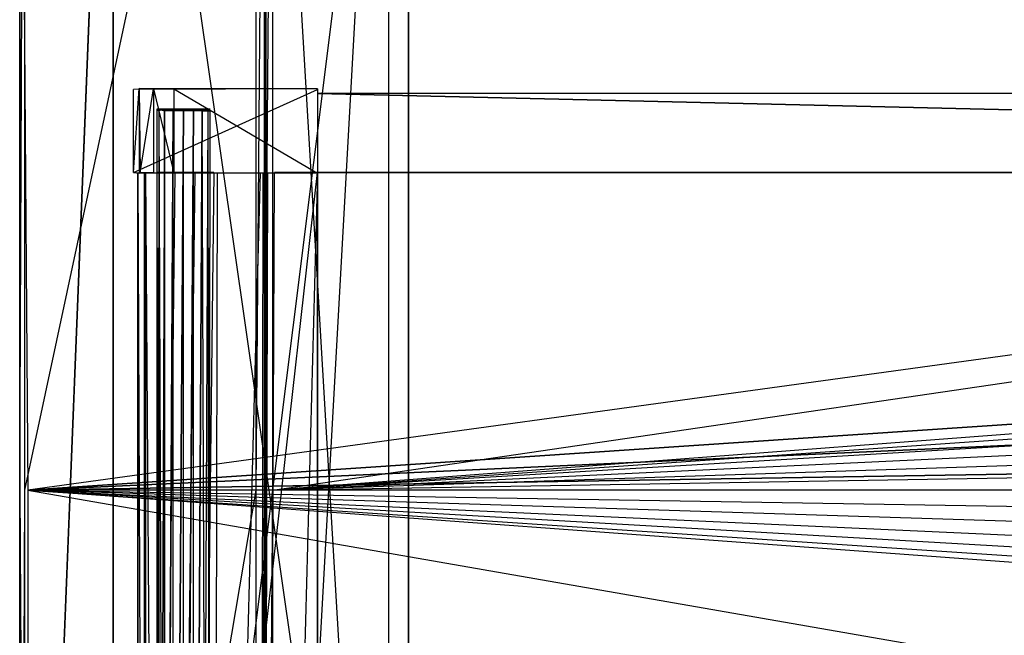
# Model space of a CAD drawing. Extents: x -1.6 to 0, y -0.5 to 0.
# Tile 8 of 29: x -1.6 to -1.4, y -0.25 to -0.12. Entities that reach past the tile are written whole.
import ezdxf

# ---------------------------------------------------------------- set-up
doc = ezdxf.new("R2010")
doc.units = 0
for name, color, linetype in [('L10_KORPUS_LEGATO_SE_X_190__Y_4', 7, 'CONTINUOUS'), ('L12_KORPUS_LEGATO_BO_X_15620__Y', 7, 'CONTINUOUS'), ('L14_KORPUS_LEGATO_3_N_B11700___', 7, 'CONTINUOUS'), ('L15_KORPUS_LEGATO_2_N_B11700___', 7, 'CONTINUOUS'), ('L1_DRAWERBOX_LEGATO_REL_7_X_139', 7, 'CONTINUOUS'), ('L3_DRAWERBOX_LEGATO_REL_5_X_365', 7, 'CONTINUOUS'), ('L5_DRAWERBOX_LEGATO_REL_3_X_688', 7, 'CONTINUOUS'), ('L6_DRAWERBOX_LEGATO_REL_2_X_688', 7, 'CONTINUOUS'), ('L8_DRAWERBOX_LEGATO_REL_0_X_373', 7, 'CONTINUOUS'), ('L9_PLATTE_LEGATO_N_B11700__0___', 7, 'CONTINUOUS')]:
    doc.layers.add(name, color=color, linetype=linetype)

msp = doc.modelspace()

# ---------------------------------------------------------------- linework, layer by layer
at = {"layer": 'L10_KORPUS_LEGATO_SE_X_190__Y_4', "color": 8}
for points, invisible_edges in [([(-1.6, -0.479, 0.34), (-1.581, 0, 0.34), (-1.6, 0, 0.34), (-1.6, -0.479, 0.34)], 13), ([(-1.581, 0, 0.34), (-1.6, -0.479, 0.34), (-1.581, -0.479, 0.34), (-1.581, 0, 0.34)], 14), ([(-1.581, 0), (-1.6, -0.479), (-1.6, 0), (-1.581, 0)], 13), ([(-1.6, -0.479), (-1.581, 0), (-1.581, -0.479), (-1.6, -0.479)], 14), ([(-1.6, -0.479, 0.34), (-1.6, 0), (-1.6, -0.479), (-1.6, -0.479, 0.34)], 13), ([(-1.6, 0), (-1.6, -0.479, 0.34), (-1.6, 0, 0.34), (-1.6, 0)], 14), ([(-1.581, 0), (-1.581, -0.479, 0.34), (-1.581, -0.479), (-1.581, 0)], 13), ([(-1.581, -0.479, 0.34), (-1.581, 0), (-1.581, 0, 0.34), (-1.581, -0.479, 0.34)], 14)]:
    msp.add_3dface(points, dxfattribs=dict(at, invisible_edges=invisible_edges))
at = {"layer": 'L12_KORPUS_LEGATO_BO_X_15620__Y', "color": 8}
for points, invisible_edges in [([(-1.581, -0.4785, 0.02), (-1.581, -0.069, 0.001), (-1.581, -0.4785, 0.001), (-1.581, -0.4785, 0.02)], 13), ([(-1.581, -0.069, 0.001), (-1.581, -0.4785, 0.02), (-1.581, -0.069, 0.02), (-1.581, -0.069, 0.001)], 14), ([(-0.019, -0.4785, 0.02), (-1.581, -0.069, 0.02), (-1.581, -0.4785, 0.02), (-0.019, -0.4785, 0.02)], 13), ([(-1.581, -0.069, 0.02), (-0.019, -0.4785, 0.02), (-0.019, -0.069, 0.02), (-1.581, -0.069, 0.02)], 14), ([(-0.019, -0.069, 0.001), (-1.581, -0.4785, 0.001), (-1.581, -0.069, 0.001), (-0.019, -0.069, 0.001)], 13), ([(-1.581, -0.4785, 0.001), (-0.019, -0.069, 0.001), (-0.019, -0.4785, 0.001), (-1.581, -0.4785, 0.001)], 14)]:
    msp.add_3dface(points, dxfattribs=dict(at, invisible_edges=invisible_edges))
at = {"layer": 'L14_KORPUS_LEGATO_3_N_B11700___', "color": 8}
for points, invisible_edges in [([(-1.521, 0, 0.313), (-1.581, -0.4785, 0.313), (-1.581, 0, 0.313), (-1.521, 0, 0.313)], 10), ([(-1.581, -0.4785, 0.313), (-1.521, 0, 0.313), (-1.521, -0.4185, 0.313), (-1.581, -0.4785, 0.313)], 13), ([(-1.581, -0.4785, 0.332), (-1.581, 0, 0.313), (-1.581, -0.4785, 0.313), (-1.581, -0.4785, 0.332)], 13), ([(-1.581, 0, 0.313), (-1.581, -0.4785, 0.332), (-1.581, 0, 0.332), (-1.581, 0, 0.313)], 14), ([(-1.521, -0.4185, 0.332), (-1.581, 0, 0.332), (-1.581, -0.4785, 0.332), (-1.521, -0.4185, 0.332)], 13), ([(-1.581, 0, 0.332), (-1.521, -0.4185, 0.332), (-1.521, 0, 0.332), (-1.581, 0, 0.332)], 14), ([(-1.521, 0, 0.313), (-1.521, -0.4185, 0.332), (-1.521, -0.4185, 0.313), (-1.521, 0, 0.313)], 13), ([(-1.521, -0.4185, 0.332), (-1.521, 0, 0.313), (-1.521, 0, 0.332), (-1.521, -0.4185, 0.332)], 14)]:
    msp.add_3dface(points, dxfattribs=dict(at, invisible_edges=invisible_edges))
at = {"layer": 'L15_KORPUS_LEGATO_2_N_B11700___', "color": 8}
for points, invisible_edges in [([(-1.525, -0.001, 0.332), (-1.55, -0.45, 0.332), (-1.55, -0.001, 0.332), (-1.525, -0.001, 0.332)], 13), ([(-1.55, -0.45, 0.332), (-1.525, -0.001, 0.332), (-1.525, -0.425, 0.332), (-1.55, -0.45, 0.332)], 14), ([(-1.525, -0.425, 0.342), (-1.55, -0.001, 0.342), (-1.55, -0.45, 0.342), (-1.525, -0.425, 0.342)], 13), ([(-1.55, -0.001, 0.342), (-1.525, -0.425, 0.342), (-1.525, -0.001, 0.342), (-1.55, -0.001, 0.342)], 14), ([(-1.55, -0.45, 0.342), (-1.55, -0.001, 0.332), (-1.55, -0.45, 0.332), (-1.55, -0.45, 0.342)], 13), ([(-1.55, -0.001, 0.332), (-1.55, -0.45, 0.342), (-1.55, -0.001, 0.342), (-1.55, -0.001, 0.332)], 14), ([(-1.525, -0.001, 0.332), (-1.525, -0.425, 0.342), (-1.525, -0.425, 0.332), (-1.525, -0.001, 0.332)], 13), ([(-1.525, -0.425, 0.342), (-1.525, -0.001, 0.332), (-1.525, -0.001, 0.342), (-1.525, -0.425, 0.342)], 14)]:
    msp.add_3dface(points, dxfattribs=dict(at, invisible_edges=invisible_edges))
at = {"layer": 'L1_DRAWERBOX_LEGATO_REL_7_X_139', "color": 8}
for points, invisible_edges in [([(-1.571757, -0.143525, 0.168674), (-1.572169, -0.143151, 0.1666), (-1.572169, -0.143525, 0.1666), (-1.571757, -0.143525, 0.168674)], 13), ([(-1.572169, -0.143151, 0.1666), (-1.571757, -0.143525, 0.168674), (-1.571757, -0.143151, 0.168674), (-1.572169, -0.143151, 0.1666)], 14), ([(-1.572169, -0.143525, 0.1666), (-1.571757, -0.143151, 0.164526), (-1.571757, -0.143525, 0.164526), (-1.572169, -0.143525, 0.1666)], 13), ([(-1.571757, -0.143151, 0.164526), (-1.572169, -0.143525, 0.1666), (-1.572169, -0.143151, 0.1666), (-1.571757, -0.143151, 0.164526)], 14), ([(-1.572169, -0.143151, 0.1666), (-1.570664, -0.143151, 0.164979), (-1.571757, -0.143151, 0.164526), (-1.572169, -0.143151, 0.1666)], 13), ([(-1.570664, -0.143151, 0.164979), (-1.572169, -0.143151, 0.1666), (-1.570987, -0.143151, 0.1666), (-1.570664, -0.143151, 0.164979)], 14), ([(-1.571757, -0.143151, 0.168674), (-1.570987, -0.143151, 0.1666), (-1.572169, -0.143151, 0.1666), (-1.571757, -0.143151, 0.168674)], 13), ([(-1.571757, -0.453487, 0.168674), (-1.572169, -0.143525, 0.1666), (-1.572169, -0.453487, 0.1666), (-1.571757, -0.453487, 0.168674)], 13), ([(-1.572169, -0.143525, 0.1666), (-1.571757, -0.453487, 0.168674), (-1.571757, -0.143525, 0.168674), (-1.572169, -0.143525, 0.1666)], 14), ([(-1.572169, -0.453487, 0.1666), (-1.571757, -0.143525, 0.164526), (-1.571757, -0.453487, 0.164526), (-1.572169, -0.453487, 0.1666)], 13), ([(-1.571757, -0.143525, 0.164526), (-1.572169, -0.453487, 0.1666), (-1.572169, -0.143525, 0.1666), (-1.571757, -0.143525, 0.164526)], 14), ([(-1.570582, -0.143525, 0.170432), (-1.571757, -0.143151, 0.168674), (-1.571757, -0.143525, 0.168674), (-1.570582, -0.143525, 0.170432)], 13), ([(-1.571757, -0.143151, 0.168674), (-1.570582, -0.143525, 0.170432), (-1.570582, -0.143151, 0.170432), (-1.571757, -0.143151, 0.168674)], 14), ([(-1.571757, -0.143525, 0.164526), (-1.570582, -0.143151, 0.162768), (-1.570582, -0.143525, 0.162768), (-1.571757, -0.143525, 0.164526)], 13), ([(-1.570582, -0.143151, 0.162768), (-1.571757, -0.143525, 0.164526), (-1.571757, -0.143151, 0.164526), (-1.570582, -0.143151, 0.162768)], 14), ([(-1.571757, -0.143151, 0.164526), (-1.569746, -0.143151, 0.163604), (-1.570582, -0.143151, 0.162768), (-1.571757, -0.143151, 0.164526)], 13), ([(-1.569746, -0.143151, 0.163604), (-1.571757, -0.143151, 0.164526), (-1.570664, -0.143151, 0.164979), (-1.569746, -0.143151, 0.163604)], 14), ([(-1.570987, -0.143151, 0.1666), (-1.571757, -0.143151, 0.168674), (-1.570664, -0.143151, 0.168221), (-1.570987, -0.143151, 0.1666)], 14), ([(-1.571757, -0.143151, 0.168674), (-1.569746, -0.143151, 0.169596), (-1.570664, -0.143151, 0.168221), (-1.571757, -0.143151, 0.168674)], 13), ([(-1.569746, -0.143151, 0.169596), (-1.571757, -0.143151, 0.168674), (-1.570582, -0.143151, 0.170432), (-1.569746, -0.143151, 0.169596)], 14), ([(-1.570582, -0.453487, 0.170432), (-1.571757, -0.143525, 0.168674), (-1.571757, -0.453487, 0.168674), (-1.570582, -0.453487, 0.170432)], 13), ([(-1.571757, -0.143525, 0.168674), (-1.570582, -0.453487, 0.170432), (-1.570582, -0.143525, 0.170432), (-1.571757, -0.143525, 0.168674)], 14), ([(-1.571757, -0.453487, 0.164526), (-1.570582, -0.143525, 0.162768), (-1.570582, -0.453487, 0.162768), (-1.571757, -0.453487, 0.164526)], 13), ([(-1.570582, -0.143525, 0.162768), (-1.571757, -0.453487, 0.164526), (-1.571757, -0.143525, 0.164526), (-1.570582, -0.143525, 0.162768)], 14), ([(-1.562513, -0.143151, 0.1666), (-1.570664, -0.143151, 0.164979), (-1.570987, -0.143151, 0.1666), (-1.562513, -0.143151, 0.1666)], 13), ([(-1.562513, -0.143151, 0.1666), (-1.570987, -0.143151, 0.1666), (-1.570664, -0.143151, 0.168221), (-1.562513, -0.143151, 0.1666)], 10), ([(-1.563754, -0.143151, 0.163604), (-1.569746, -0.143151, 0.163604), (-1.570664, -0.143151, 0.164979), (-1.563754, -0.143151, 0.163604)], 10), ([(-1.563754, -0.143151, 0.163604), (-1.570664, -0.143151, 0.164979), (-1.562835, -0.143151, 0.164979), (-1.563754, -0.143151, 0.163604)], 13), ([(-1.562835, -0.143151, 0.164979), (-1.570664, -0.143151, 0.164979), (-1.562513, -0.143151, 0.1666), (-1.562835, -0.143151, 0.164979)], 10), ([(-1.562513, -0.143151, 0.1666), (-1.570664, -0.143151, 0.168221), (-1.562835, -0.143151, 0.168221), (-1.562513, -0.143151, 0.1666)], 13), ([(-1.562835, -0.143151, 0.168221), (-1.570664, -0.143151, 0.168221), (-1.569746, -0.143151, 0.169596), (-1.562835, -0.143151, 0.168221)], 14), ([(-1.568824, -0.143525, 0.171607), (-1.570582, -0.143151, 0.170432), (-1.570582, -0.143525, 0.170432), (-1.568824, -0.143525, 0.171607)], 13), ([(-1.570582, -0.143151, 0.170432), (-1.568824, -0.143525, 0.171607), (-1.568824, -0.143151, 0.171607), (-1.570582, -0.143151, 0.170432)], 14), ([(-1.568824, -0.143151, 0.161593), (-1.570582, -0.143525, 0.162768), (-1.570582, -0.143151, 0.162768), (-1.568824, -0.143151, 0.161593)], 13), ([(-1.570582, -0.143525, 0.162768), (-1.568824, -0.143151, 0.161593), (-1.568824, -0.143525, 0.161593), (-1.570582, -0.143525, 0.162768)], 14), ([(-1.570582, -0.143151, 0.162768), (-1.568371, -0.143151, 0.162686), (-1.568824, -0.143151, 0.161593), (-1.570582, -0.143151, 0.162768)], 13), ([(-1.568371, -0.143151, 0.162686), (-1.570582, -0.143151, 0.162768), (-1.569746, -0.143151, 0.163604), (-1.568371, -0.143151, 0.162686)], 14), ([(-1.570582, -0.143151, 0.170432), (-1.568371, -0.143151, 0.170514), (-1.569746, -0.143151, 0.169596), (-1.570582, -0.143151, 0.170432)], 13), ([(-1.568371, -0.143151, 0.170514), (-1.570582, -0.143151, 0.170432), (-1.568824, -0.143151, 0.171607), (-1.568371, -0.143151, 0.170514)], 14), ([(-1.570582, -0.453487, 0.170432), (-1.568824, -0.143525, 0.171607), (-1.570582, -0.143525, 0.170432), (-1.570582, -0.453487, 0.170432)], 13), ([(-1.568824, -0.143525, 0.171607), (-1.570582, -0.453487, 0.170432), (-1.568824, -0.453487, 0.171607), (-1.568824, -0.143525, 0.171607)], 14), ([(-1.568824, -0.143525, 0.161593), (-1.570582, -0.453487, 0.162768), (-1.570582, -0.143525, 0.162768), (-1.568824, -0.143525, 0.161593)], 13), ([(-1.570582, -0.453487, 0.162768), (-1.568824, -0.143525, 0.161593), (-1.568824, -0.453487, 0.161593), (-1.570582, -0.453487, 0.162768)], 14), ([(-1.565128, -0.143151, 0.162686), (-1.568371, -0.143151, 0.162686), (-1.569746, -0.143151, 0.163604), (-1.565128, -0.143151, 0.162686)], 10), ([(-1.565128, -0.143151, 0.162686), (-1.569746, -0.143151, 0.163604), (-1.563754, -0.143151, 0.163604), (-1.565128, -0.143151, 0.162686)], 13), ([(-1.562835, -0.143151, 0.168221), (-1.569746, -0.143151, 0.169596), (-1.563754, -0.143151, 0.169596), (-1.562835, -0.143151, 0.168221)], 15), ([(-1.563754, -0.143151, 0.169596), (-1.569746, -0.143151, 0.169596), (-1.568371, -0.143151, 0.170514), (-1.563754, -0.143151, 0.169596)], 15), ([(-1.56675, -0.143525, 0.172019), (-1.568824, -0.143151, 0.171607), (-1.568824, -0.143525, 0.171607), (-1.56675, -0.143525, 0.172019)], 13), ([(-1.568824, -0.143151, 0.171607), (-1.56675, -0.143525, 0.172019), (-1.56675, -0.143151, 0.172019), (-1.568824, -0.143151, 0.171607)], 14), ([(-1.56675, -0.143151, 0.161181), (-1.568824, -0.143525, 0.161593), (-1.568824, -0.143151, 0.161593), (-1.56675, -0.143151, 0.161181)], 13), ([(-1.568824, -0.143525, 0.161593), (-1.56675, -0.143151, 0.161181), (-1.56675, -0.143525, 0.161181), (-1.568824, -0.143525, 0.161593)], 14), ([(-1.568824, -0.143151, 0.161593), (-1.56675, -0.143151, 0.162363), (-1.56675, -0.143151, 0.161181), (-1.568824, -0.143151, 0.161593)], 13), ([(-1.56675, -0.143151, 0.162363), (-1.568824, -0.143151, 0.161593), (-1.568371, -0.143151, 0.162686), (-1.56675, -0.143151, 0.162363)], 14), ([(-1.568824, -0.143151, 0.171607), (-1.56675, -0.143151, 0.170837), (-1.568371, -0.143151, 0.170514), (-1.568824, -0.143151, 0.171607)], 13), ([(-1.56675, -0.143151, 0.170837), (-1.568824, -0.143151, 0.171607), (-1.56675, -0.143151, 0.172019), (-1.56675, -0.143151, 0.170837)], 14), ([(-1.568824, -0.453487, 0.171607), (-1.56675, -0.143525, 0.172019), (-1.568824, -0.143525, 0.171607), (-1.568824, -0.453487, 0.171607)], 13), ([(-1.56675, -0.143525, 0.172019), (-1.568824, -0.453487, 0.171607), (-1.56675, -0.453487, 0.172019), (-1.56675, -0.143525, 0.172019)], 14), ([(-1.56675, -0.143525, 0.161181), (-1.568824, -0.453487, 0.161593), (-1.568824, -0.143525, 0.161593), (-1.56675, -0.143525, 0.161181)], 13), ([(-1.568824, -0.453487, 0.161593), (-1.56675, -0.143525, 0.161181), (-1.56675, -0.453487, 0.161181), (-1.568824, -0.453487, 0.161593)], 14), ([(-1.568371, -0.143151, 0.162686), (-1.565128, -0.143151, 0.162686), (-1.56675, -0.143151, 0.162363), (-1.568371, -0.143151, 0.162686)], 13), ([(-1.563754, -0.143151, 0.169596), (-1.568371, -0.143151, 0.170514), (-1.565128, -0.143151, 0.170514), (-1.563754, -0.143151, 0.169596)], 15), ([(-1.565128, -0.143151, 0.170514), (-1.568371, -0.143151, 0.170514), (-1.56675, -0.143151, 0.170837), (-1.565128, -0.143151, 0.170514)], 15), ([(-1.564676, -0.143151, 0.161593), (-1.56675, -0.143525, 0.161181), (-1.56675, -0.143151, 0.161181), (-1.564676, -0.143151, 0.161593)], 13), ([(-1.56675, -0.143525, 0.161181), (-1.564676, -0.143151, 0.161593), (-1.564676, -0.143525, 0.161593), (-1.56675, -0.143525, 0.161181)], 14), ([(-1.564676, -0.143525, 0.171607), (-1.56675, -0.143151, 0.172019), (-1.56675, -0.143525, 0.172019), (-1.564676, -0.143525, 0.171607)], 13), ([(-1.56675, -0.143151, 0.172019), (-1.564676, -0.143525, 0.171607), (-1.564676, -0.143151, 0.171607), (-1.56675, -0.143151, 0.172019)], 14), ([(-1.56675, -0.143151, 0.170837), (-1.564676, -0.143151, 0.171607), (-1.565128, -0.143151, 0.170514), (-1.56675, -0.143151, 0.170837)], 13), ([(-1.564676, -0.143151, 0.171607), (-1.56675, -0.143151, 0.170837), (-1.56675, -0.143151, 0.172019), (-1.564676, -0.143151, 0.171607)], 14), ([(-1.56675, -0.143151, 0.162363), (-1.564676, -0.143151, 0.161593), (-1.56675, -0.143151, 0.161181), (-1.56675, -0.143151, 0.162363)], 13), ([(-1.564676, -0.143151, 0.161593), (-1.56675, -0.143151, 0.162363), (-1.565128, -0.143151, 0.162686), (-1.564676, -0.143151, 0.161593)], 14), ([(-1.564676, -0.143525, 0.161593), (-1.56675, -0.453487, 0.161181), (-1.56675, -0.143525, 0.161181), (-1.564676, -0.143525, 0.161593)], 13), ([(-1.56675, -0.453487, 0.161181), (-1.564676, -0.143525, 0.161593), (-1.564676, -0.453487, 0.161593), (-1.56675, -0.453487, 0.161181)], 14), ([(-1.56675, -0.453487, 0.172019), (-1.564676, -0.143525, 0.171607), (-1.56675, -0.143525, 0.172019), (-1.56675, -0.453487, 0.172019)], 13), ([(-1.564676, -0.143525, 0.171607), (-1.56675, -0.453487, 0.172019), (-1.564676, -0.453487, 0.171607), (-1.564676, -0.143525, 0.171607)], 14), ([(-1.565128, -0.143151, 0.170514), (-1.562918, -0.143151, 0.170432), (-1.563754, -0.143151, 0.169596), (-1.565128, -0.143151, 0.170514)], 13), ([(-1.562918, -0.143151, 0.170432), (-1.565128, -0.143151, 0.170514), (-1.564676, -0.143151, 0.171607), (-1.562918, -0.143151, 0.170432)], 14), ([(-1.565128, -0.143151, 0.162686), (-1.562918, -0.143151, 0.162768), (-1.564676, -0.143151, 0.161593), (-1.565128, -0.143151, 0.162686)], 13), ([(-1.562918, -0.143151, 0.162768), (-1.565128, -0.143151, 0.162686), (-1.563754, -0.143151, 0.163604), (-1.562918, -0.143151, 0.162768)], 14), ([(-1.562918, -0.143151, 0.162768), (-1.564676, -0.143525, 0.161593), (-1.564676, -0.143151, 0.161593), (-1.562918, -0.143151, 0.162768)], 13), ([(-1.564676, -0.143525, 0.161593), (-1.562918, -0.143151, 0.162768), (-1.562918, -0.143525, 0.162768), (-1.564676, -0.143525, 0.161593)], 14), ([(-1.562918, -0.143525, 0.170432), (-1.564676, -0.143151, 0.171607), (-1.564676, -0.143525, 0.171607), (-1.562918, -0.143525, 0.170432)], 13), ([(-1.564676, -0.143151, 0.171607), (-1.562918, -0.143525, 0.170432), (-1.562918, -0.143151, 0.170432), (-1.564676, -0.143151, 0.171607)], 14), ([(-1.562918, -0.143525, 0.162768), (-1.564676, -0.453487, 0.161593), (-1.564676, -0.143525, 0.161593), (-1.562918, -0.143525, 0.162768)], 13), ([(-1.564676, -0.453487, 0.161593), (-1.562918, -0.143525, 0.162768), (-1.562918, -0.453487, 0.162768), (-1.564676, -0.453487, 0.161593)], 14), ([(-1.564676, -0.453487, 0.171607), (-1.562918, -0.143525, 0.170432), (-1.564676, -0.143525, 0.171607), (-1.564676, -0.453487, 0.171607)], 13), ([(-1.562918, -0.143525, 0.170432), (-1.564676, -0.453487, 0.171607), (-1.562918, -0.453487, 0.170432), (-1.562918, -0.143525, 0.170432)], 14), ([(-1.563754, -0.143151, 0.169596), (-1.561743, -0.143151, 0.168674), (-1.562835, -0.143151, 0.168221), (-1.563754, -0.143151, 0.169596)], 13), ([(-1.561743, -0.143151, 0.168674), (-1.563754, -0.143151, 0.169596), (-1.562918, -0.143151, 0.170432), (-1.561743, -0.143151, 0.168674)], 14), ([(-1.563754, -0.143151, 0.163604), (-1.561743, -0.143151, 0.164526), (-1.562918, -0.143151, 0.162768), (-1.563754, -0.143151, 0.163604)], 13), ([(-1.561743, -0.143151, 0.164526), (-1.563754, -0.143151, 0.163604), (-1.562835, -0.143151, 0.164979), (-1.561743, -0.143151, 0.164526)], 14), ([(-1.562918, -0.143151, 0.162768), (-1.561743, -0.143525, 0.164526), (-1.562918, -0.143525, 0.162768), (-1.562918, -0.143151, 0.162768)], 13), ([(-1.561743, -0.143525, 0.164526), (-1.562918, -0.143151, 0.162768), (-1.561743, -0.143151, 0.164526), (-1.561743, -0.143525, 0.164526)], 14), ([(-1.561743, -0.143151, 0.168674), (-1.562918, -0.143525, 0.170432), (-1.561743, -0.143525, 0.168674), (-1.561743, -0.143151, 0.168674)], 13), ([(-1.562918, -0.143525, 0.170432), (-1.561743, -0.143151, 0.168674), (-1.562918, -0.143151, 0.170432), (-1.562918, -0.143525, 0.170432)], 14), ([(-1.562918, -0.143525, 0.162768), (-1.561743, -0.453487, 0.164526), (-1.562918, -0.453487, 0.162768), (-1.562918, -0.143525, 0.162768)], 13), ([(-1.561743, -0.453487, 0.164526), (-1.562918, -0.143525, 0.162768), (-1.561743, -0.143525, 0.164526), (-1.561743, -0.453487, 0.164526)], 14), ([(-1.561743, -0.143525, 0.168674), (-1.562918, -0.453487, 0.170432), (-1.561743, -0.453487, 0.168674), (-1.561743, -0.143525, 0.168674)], 13), ([(-1.562918, -0.453487, 0.170432), (-1.561743, -0.143525, 0.168674), (-1.562918, -0.143525, 0.170432), (-1.562918, -0.453487, 0.170432)], 14), ([(-1.562835, -0.143151, 0.168221), (-1.561331, -0.143151, 0.1666), (-1.562513, -0.143151, 0.1666), (-1.562835, -0.143151, 0.168221)], 13), ([(-1.561331, -0.143151, 0.1666), (-1.562835, -0.143151, 0.168221), (-1.561743, -0.143151, 0.168674), (-1.561331, -0.143151, 0.1666)], 14), ([(-1.562835, -0.143151, 0.164979), (-1.561331, -0.143151, 0.1666), (-1.561743, -0.143151, 0.164526), (-1.562835, -0.143151, 0.164979)], 13), ([(-1.561331, -0.143151, 0.1666), (-1.562835, -0.143151, 0.164979), (-1.562513, -0.143151, 0.1666), (-1.561331, -0.143151, 0.1666)], 14), ([(-1.561743, -0.143151, 0.164526), (-1.561331, -0.143525, 0.1666), (-1.561743, -0.143525, 0.164526), (-1.561743, -0.143151, 0.164526)], 13), ([(-1.561331, -0.143525, 0.1666), (-1.561743, -0.143151, 0.164526), (-1.561331, -0.143151, 0.1666), (-1.561331, -0.143525, 0.1666)], 14), ([(-1.561331, -0.143151, 0.1666), (-1.561743, -0.143525, 0.168674), (-1.561331, -0.143525, 0.1666), (-1.561331, -0.143151, 0.1666)], 13), ([(-1.561743, -0.143525, 0.168674), (-1.561331, -0.143151, 0.1666), (-1.561743, -0.143151, 0.168674), (-1.561743, -0.143525, 0.168674)], 14), ([(-1.561743, -0.143525, 0.164526), (-1.561331, -0.453487, 0.1666), (-1.561743, -0.453487, 0.164526), (-1.561743, -0.143525, 0.164526)], 13), ([(-1.561331, -0.453487, 0.1666), (-1.561743, -0.143525, 0.164526), (-1.561331, -0.143525, 0.1666), (-1.561331, -0.453487, 0.1666)], 14), ([(-1.561331, -0.143525, 0.1666), (-1.561743, -0.453487, 0.168674), (-1.561331, -0.453487, 0.1666), (-1.561331, -0.143525, 0.1666)], 13), ([(-1.561743, -0.453487, 0.168674), (-1.561331, -0.143525, 0.1666), (-1.561743, -0.143525, 0.168674), (-1.561743, -0.453487, 0.168674)], 14)]:
    msp.add_3dface(points, dxfattribs=dict(at, invisible_edges=invisible_edges))
at = {"layer": 'L3_DRAWERBOX_LEGATO_REL_5_X_365', "color": 8}
for points, invisible_edges in [([(-1.539515, -0.156, 0.032), (-1.576, -0.48, 0.032), (-1.576, -0.156, 0.032), (-1.539515, -0.156, 0.032)], 13), ([(-1.576, -0.48, 0.032), (-1.539515, -0.156, 0.032), (-1.539515, -0.48, 0.032), (-1.576, -0.48, 0.032)], 14), ([(-1.574714, -0.48, 0.10758), (-1.576, -0.156, 0.032), (-1.576, -0.48, 0.032), (-1.574714, -0.48, 0.10758)], 13), ([(-1.576, -0.156, 0.032), (-1.574714, -0.48, 0.10758), (-1.574714, -0.156, 0.10758), (-1.576, -0.156, 0.032)], 14), ([(-1.574467, -0.48, 0.110955), (-1.574714, -0.156, 0.10758), (-1.574714, -0.48, 0.10758), (-1.574467, -0.48, 0.110955)], 13), ([(-1.574714, -0.156, 0.10758), (-1.574467, -0.48, 0.110955), (-1.574467, -0.156, 0.110955), (-1.574714, -0.156, 0.10758)], 14), ([(-1.57212, -0.48, 0.114232), (-1.574467, -0.156, 0.110955), (-1.574467, -0.48, 0.110955), (-1.57212, -0.48, 0.114232)], 13), ([(-1.574467, -0.156, 0.110955), (-1.57212, -0.48, 0.114232), (-1.57212, -0.156, 0.114232), (-1.574467, -0.156, 0.110955)], 14), ([(-1.57212, -0.48, 0.114232), (-1.568474, -0.156, 0.115948), (-1.57212, -0.156, 0.114232), (-1.57212, -0.48, 0.114232)], 13), ([(-1.568474, -0.156, 0.115948), (-1.57212, -0.48, 0.114232), (-1.568474, -0.48, 0.115948), (-1.568474, -0.156, 0.115948)], 14), ([(-1.568474, -0.48, 0.115948), (-1.564411, -0.156, 0.115998), (-1.568474, -0.156, 0.115948), (-1.568474, -0.48, 0.115948)], 13), ([(-1.564411, -0.156, 0.115998), (-1.568474, -0.48, 0.115948), (-1.564411, -0.48, 0.115998), (-1.564411, -0.156, 0.115998)], 14), ([(-1.564411, -0.48, 0.115998), (-1.560572, -0.156, 0.114666), (-1.564411, -0.156, 0.115998), (-1.564411, -0.48, 0.115998)], 13), ([(-1.560572, -0.156, 0.114666), (-1.564411, -0.48, 0.115998), (-1.560572, -0.48, 0.114666), (-1.560572, -0.156, 0.114666)], 14), ([(-1.55982, -0.156, 0.113598), (-1.560572, -0.48, 0.114666), (-1.55982, -0.48, 0.113598), (-1.55982, -0.156, 0.113598)], 13), ([(-1.560572, -0.48, 0.114666), (-1.55982, -0.156, 0.113598), (-1.560572, -0.156, 0.114666), (-1.560572, -0.48, 0.114666)], 14), ([(-1.551111, -0.156, 0.060646), (-1.55982, -0.48, 0.113598), (-1.551111, -0.48, 0.060646), (-1.551111, -0.156, 0.060646)], 13), ([(-1.55982, -0.48, 0.113598), (-1.551111, -0.156, 0.060646), (-1.55982, -0.156, 0.113598), (-1.55982, -0.48, 0.113598)], 14), ([(-1.55053, -0.156, 0.058607), (-1.551111, -0.48, 0.060646), (-1.55053, -0.48, 0.058607), (-1.55053, -0.156, 0.058607)], 13), ([(-1.551111, -0.48, 0.060646), (-1.55053, -0.156, 0.058607), (-1.551111, -0.156, 0.060646), (-1.551111, -0.48, 0.060646)], 14), ([(-1.549568, -0.156, 0.056719), (-1.55053, -0.48, 0.058607), (-1.549568, -0.48, 0.056719), (-1.549568, -0.156, 0.056719)], 13), ([(-1.55053, -0.48, 0.058607), (-1.549568, -0.156, 0.056719), (-1.55053, -0.156, 0.058607), (-1.55053, -0.48, 0.058607)], 14), ([(-1.548259, -0.156, 0.055052), (-1.549568, -0.48, 0.056719), (-1.548259, -0.48, 0.055052), (-1.548259, -0.156, 0.055052)], 13), ([(-1.549568, -0.48, 0.056719), (-1.548259, -0.156, 0.055052), (-1.549568, -0.156, 0.056719), (-1.549568, -0.48, 0.056719)], 14), ([(-1.548259, -0.48, 0.055052), (-1.539515, -0.156, 0.048743), (-1.548259, -0.156, 0.055052), (-1.548259, -0.48, 0.055052)], 13), ([(-1.539515, -0.156, 0.048743), (-1.548259, -0.48, 0.055052), (-1.539515, -0.48, 0.048743), (-1.539515, -0.156, 0.048743)], 14), ([(-1.539515, -0.156, 0.032), (-1.539515, -0.48, 0.048743), (-1.539515, -0.48, 0.032), (-1.539515, -0.156, 0.032)], 13), ([(-1.539515, -0.48, 0.048743), (-1.539515, -0.156, 0.032), (-1.539515, -0.156, 0.048743), (-1.539515, -0.48, 0.048743)], 14)]:
    msp.add_3dface(points, dxfattribs=dict(at, invisible_edges=invisible_edges))
at = {"layer": 'L5_DRAWERBOX_LEGATO_REL_3_X_688', "color": 8}
for points, invisible_edges in [([(-1.539515, -0.48, 0.048), (-1.539515, -0.156, 0.032), (-1.539515, -0.48, 0.032), (-1.539515, -0.48, 0.048)], 13), ([(-1.539515, -0.156, 0.032), (-1.539515, -0.48, 0.048), (-1.539515, -0.156, 0.048), (-1.539515, -0.156, 0.032)], 14), ([(-1.539515, -0.156, 0.048), (-0.850985, -0.156, 0.032), (-1.539515, -0.156, 0.032), (-1.539515, -0.156, 0.048)], 13), ([(-0.850985, -0.156, 0.032), (-1.539515, -0.156, 0.048), (-0.850985, -0.156, 0.048), (-0.850985, -0.156, 0.032)], 14), ([(-1.539515, -0.48, 0.048), (-0.850985, -0.156, 0.048), (-1.539515, -0.156, 0.048), (-1.539515, -0.48, 0.048)], 13), ([(-0.850985, -0.156, 0.048), (-1.539515, -0.48, 0.048), (-0.850985, -0.48, 0.048), (-0.850985, -0.156, 0.048)], 14), ([(-0.850985, -0.156, 0.032), (-1.539515, -0.48, 0.032), (-1.539515, -0.156, 0.032), (-0.850985, -0.156, 0.032)], 13), ([(-1.539515, -0.48, 0.032), (-0.850985, -0.156, 0.032), (-0.850985, -0.48, 0.032), (-1.539515, -0.48, 0.032)], 14)]:
    msp.add_3dface(points, dxfattribs=dict(at, invisible_edges=invisible_edges))
at = {"layer": 'L6_DRAWERBOX_LEGATO_REL_2_X_688', "color": 8}
for points, invisible_edges in [([(-0.850985, -0.156, 0.167), (-1.539515, -0.14, 0.167), (-1.539515, -0.156, 0.167), (-0.850985, -0.156, 0.167)], 13), ([(-1.539515, -0.14, 0.167), (-0.850985, -0.156, 0.167), (-0.850985, -0.14, 0.167), (-1.539515, -0.14, 0.167)], 14), ([(-1.539515, -0.14, 0.032), (-0.850985, -0.14, 0.167), (-0.850985, -0.14, 0.032), (-1.539515, -0.14, 0.032)], 13), ([(-0.850985, -0.14, 0.167), (-1.539515, -0.14, 0.032), (-1.539515, -0.14, 0.167), (-0.850985, -0.14, 0.167)], 14), ([(-1.539515, -0.14, 0.032), (-0.850985, -0.156, 0.032), (-1.539515, -0.156, 0.032), (-1.539515, -0.14, 0.032)], 13), ([(-0.850985, -0.156, 0.032), (-1.539515, -0.14, 0.032), (-0.850985, -0.14, 0.032), (-0.850985, -0.156, 0.032)], 14), ([(-1.539515, -0.156, 0.167), (-1.539515, -0.14, 0.032), (-1.539515, -0.156, 0.032), (-1.539515, -0.156, 0.167)], 13), ([(-1.539515, -0.14, 0.032), (-1.539515, -0.156, 0.167), (-1.539515, -0.14, 0.167), (-1.539515, -0.14, 0.032)], 14), ([(-0.850985, -0.156, 0.167), (-1.539515, -0.156, 0.032), (-0.850985, -0.156, 0.032), (-0.850985, -0.156, 0.167)], 13), ([(-1.539515, -0.156, 0.032), (-0.850985, -0.156, 0.167), (-1.539515, -0.156, 0.167), (-1.539515, -0.156, 0.032)], 14)]:
    msp.add_3dface(points, dxfattribs=dict(at, invisible_edges=invisible_edges))
at = {"layer": 'L8_DRAWERBOX_LEGATO_REL_0_X_373', "color": 8}
for points, invisible_edges in [([(-1.539515, -0.139013, 0.1674), (-1.576858, -0.139151, 0.032007), (-1.575763, -0.138968, 0.157951), (-1.539515, -0.139013, 0.1674)], 14), ([(-1.575763, -0.138968, 0.157951), (-1.576858, -0.155999, 0.032007), (-1.575763, -0.156182, 0.157951), (-1.575763, -0.138968, 0.157951)], 13), ([(-1.576858, -0.155999, 0.032007), (-1.575763, -0.138968, 0.157951), (-1.576858, -0.139151, 0.032007), (-1.576858, -0.155999, 0.032007)], 14), ([(-1.539515, -0.139013, 0.1674), (-1.539515, -0.13915, 0.032), (-1.576858, -0.139151, 0.032007), (-1.539515, -0.139013, 0.1674)], 14), ([(-1.539515, -0.13915, 0.032), (-1.576858, -0.155999, 0.032007), (-1.576858, -0.139151, 0.032007), (-1.539515, -0.13915, 0.032)], 13), ([(-1.576858, -0.155999, 0.032007), (-1.539515, -0.13915, 0.032), (-1.539515, -0.156, 0.032), (-1.576858, -0.155999, 0.032007)], 14), ([(-1.539515, -0.139013, 0.1674), (-1.575763, -0.138968, 0.157951), (-1.572833, -0.139036, 0.165411), (-1.539515, -0.139013, 0.1674)], 14), ([(-1.572833, -0.139036, 0.165411), (-1.575763, -0.138968, 0.157951), (-1.575518, -0.139042, 0.16166), (-1.572833, -0.139036, 0.165411)], 14), ([(-1.575518, -0.156108, 0.16166), (-1.575763, -0.138968, 0.157951), (-1.575763, -0.156182, 0.157951), (-1.575518, -0.156108, 0.16166)], 13), ([(-1.575763, -0.138968, 0.157951), (-1.575518, -0.156108, 0.16166), (-1.575518, -0.139042, 0.16166), (-1.575763, -0.138968, 0.157951)], 14), ([(-1.572833, -0.139036, 0.165411), (-1.575518, -0.156108, 0.16166), (-1.572833, -0.156114, 0.165411), (-1.572833, -0.139036, 0.165411)], 13), ([(-1.575518, -0.156108, 0.16166), (-1.572833, -0.139036, 0.165411), (-1.575518, -0.139042, 0.16166), (-1.575518, -0.156108, 0.16166)], 14), ([(-1.539515, -0.139013, 0.1674), (-1.572833, -0.139036, 0.165411), (-1.568721, -0.139025, 0.167347), (-1.539515, -0.139013, 0.1674)], 14), ([(-1.572833, -0.139036, 0.165411), (-1.568721, -0.156125, 0.167347), (-1.568721, -0.139025, 0.167347), (-1.572833, -0.139036, 0.165411)], 14), ([(-1.568721, -0.156125, 0.167347), (-1.572833, -0.139036, 0.165411), (-1.572833, -0.156114, 0.165411), (-1.568721, -0.156125, 0.167347)], 13), ([(-1.568721, -0.139025, 0.167347), (-1.539515, -0.156137, 0.1674), (-1.539515, -0.139013, 0.1674), (-1.568721, -0.139025, 0.167347)], 14), ([(-1.539515, -0.156137, 0.1674), (-1.568721, -0.139025, 0.167347), (-1.568721, -0.156125, 0.167347), (-1.539515, -0.156137, 0.1674)], 13), ([(-1.539515, -0.156, 0.032), (-1.539515, -0.139013, 0.1674), (-1.539515, -0.156137, 0.1674), (-1.539515, -0.156, 0.032)], 13), ([(-1.539515, -0.139013, 0.1674), (-1.539515, -0.156, 0.032), (-1.539515, -0.13915, 0.032), (-1.539515, -0.139013, 0.1674)], 14), ([(-1.575763, -0.156182, 0.157951), (-1.576858, -0.155999, 0.032007), (-1.539515, -0.156, 0.032), (-1.575763, -0.156182, 0.157951)], 14), ([(-1.539515, -0.156137, 0.1674), (-1.575763, -0.156182, 0.157951), (-1.539515, -0.156, 0.032), (-1.539515, -0.156137, 0.1674)], 14), ([(-1.572833, -0.156114, 0.165411), (-1.575518, -0.156108, 0.16166), (-1.575763, -0.156182, 0.157951), (-1.572833, -0.156114, 0.165411)], 14), ([(-1.539515, -0.156137, 0.1674), (-1.572833, -0.156114, 0.165411), (-1.575763, -0.156182, 0.157951), (-1.539515, -0.156137, 0.1674)], 14), ([(-1.539515, -0.156137, 0.1674), (-1.568721, -0.156125, 0.167347), (-1.572833, -0.156114, 0.165411), (-1.539515, -0.156137, 0.1674)], 14)]:
    msp.add_3dface(points, dxfattribs=dict(at, invisible_edges=invisible_edges))
at = {"layer": 'L9_PLATTE_LEGATO_N_B11700__0___', "color": 8}
for points, invisible_edges in [([(-1.6, -0.220523, 0.38), (-1.6, -0.001197, 0.378361), (-1.6, -0.220523, 0.378361), (-1.6, -0.220523, 0.38)], 13), ([(-1.6, -0.001197, 0.378361), (-1.6, -0.220523, 0.38), (-1.6, -0.001197, 0.38), (-1.6, -0.001197, 0.378361)], 14), ([(-1.598987, -0.001197, 0.372564), (-1.6, -0.220523, 0.3732), (-1.6, -0.001197, 0.3732), (-1.598987, -0.001197, 0.372564)], 13), ([(-1.6, -0.220523, 0.3732), (-1.598987, -0.001197, 0.372564), (-1.598987, -0.220523, 0.372564), (-1.6, -0.220523, 0.3732)], 14), ([(-1.6, -0.220523, 0.378361), (-1.6, -0.001197, 0.374378), (-1.6, -0.220523, 0.374378), (-1.6, -0.220523, 0.378361)], 13), ([(-1.6, -0.001197, 0.374378), (-1.6, -0.220523, 0.378361), (-1.6, -0.001197, 0.378361), (-1.6, -0.001197, 0.374378)], 14), ([(-1.598322, -0.220523, 0.38), (-1.6, -0.001197, 0.38), (-1.6, -0.220523, 0.38), (-1.598322, -0.220523, 0.38)], 13), ([(-1.6, -0.001197, 0.38), (-1.598322, -0.220523, 0.38), (-1.598322, -0.001197, 0.38), (-1.6, -0.001197, 0.38)], 14), ([(-1.6, -0.220523, 0.374378), (-1.6, -0.001197, 0.3732), (-1.6, -0.220523, 0.3732), (-1.6, -0.220523, 0.374378)], 13), ([(-1.6, -0.001197, 0.3732), (-1.6, -0.220523, 0.374378), (-1.6, -0.001197, 0.374378), (-1.6, -0.001197, 0.3732)], 14), ([(-1.551959, -0.001197, 0.343069), (-1.598987, -0.220523, 0.372564), (-1.598987, -0.001197, 0.372564), (-1.551959, -0.001197, 0.343069)], 13), ([(-1.598987, -0.220523, 0.372564), (-1.551959, -0.001197, 0.343069), (-1.551959, -0.220523, 0.343069), (-1.598987, -0.220523, 0.372564)], 14), ([(-1.598322, -0.220523, 0.38), (-0.00192, -0.001197, 0.38), (-1.598322, -0.001197, 0.38), (-1.598322, -0.220523, 0.38)], 13), ([(-0.00192, -0.001197, 0.38), (-1.598322, -0.220523, 0.38), (-0.435557, -0.135245, 0.38), (-0.00192, -0.001197, 0.38)], 10), ([(-1.550256, -0.001197, 0.342), (-1.551959, -0.220523, 0.343069), (-1.551959, -0.001197, 0.343069), (-1.550256, -0.001197, 0.342)], 13), ([(-1.551959, -0.220523, 0.343069), (-1.550256, -0.001197, 0.342), (-1.550256, -0.220523, 0.342), (-1.551959, -0.220523, 0.343069)], 14), ([(-1.548577, -0.001197, 0.342), (-1.550256, -0.220523, 0.342), (-1.550256, -0.001197, 0.342), (-1.548577, -0.001197, 0.342)], 13), ([(-1.550256, -0.220523, 0.342), (-1.548577, -0.001197, 0.342), (-1.548577, -0.220523, 0.342), (-1.550256, -0.220523, 0.342)], 14), ([(-0.051665, -0.001197, 0.342), (-1.548577, -0.220523, 0.342), (-1.548577, -0.001197, 0.342), (-0.051665, -0.001197, 0.342)], 13), ([(-1.548577, -0.220523, 0.342), (-0.051665, -0.001197, 0.342), (-0.435247, -0.135991, 0.342), (-1.548577, -0.220523, 0.342)], 10), ([(-0.435557, -0.135245, 0.38), (-1.598322, -0.220523, 0.38), (-0.451515, -0.143774, 0.38), (-0.435557, -0.135245, 0.38)], 13), ([(-1.548577, -0.220523, 0.342), (-0.435247, -0.135991, 0.342), (-0.451066, -0.144446, 0.342), (-1.548577, -0.220523, 0.342)], 13), ([(-0.451515, -0.143774, 0.38), (-1.598322, -0.220523, 0.38), (-0.465502, -0.155254, 0.38), (-0.451515, -0.143774, 0.38)], 10), ([(-1.548577, -0.220523, 0.342), (-0.451066, -0.144446, 0.342), (-0.464931, -0.155825, 0.342), (-1.548577, -0.220523, 0.342)], 10), ([(-0.465502, -0.155254, 0.38), (-1.598322, -0.220523, 0.38), (-0.476982, -0.169241, 0.38), (-0.465502, -0.155254, 0.38)], 13), ([(-1.548577, -0.220523, 0.342), (-0.464931, -0.155825, 0.342), (-0.47631, -0.16969, 0.342), (-1.548577, -0.220523, 0.342)], 13), ([(-0.476982, -0.169241, 0.38), (-1.598322, -0.220523, 0.38), (-0.485512, -0.185199, 0.38), (-0.476982, -0.169241, 0.38)], 10), ([(-1.548577, -0.220523, 0.342), (-0.47631, -0.16969, 0.342), (-0.484765, -0.185509, 0.342), (-1.548577, -0.220523, 0.342)], 10), ([(-0.485512, -0.185199, 0.38), (-1.598322, -0.220523, 0.38), (-0.490764, -0.202515, 0.38), (-0.485512, -0.185199, 0.38)], 13), ([(-1.548577, -0.220523, 0.342), (-0.484765, -0.185509, 0.342), (-0.489972, -0.202673, 0.342), (-1.548577, -0.220523, 0.342)], 13), ([(-0.490764, -0.202515, 0.38), (-1.598322, -0.220523, 0.38), (-0.492538, -0.220523, 0.38), (-0.490764, -0.202515, 0.38)], 10), ([(-1.548577, -0.220523, 0.342), (-0.489972, -0.202673, 0.342), (-0.49173, -0.220523, 0.342), (-1.548577, -0.220523, 0.342)], 10), ([(-1.6, -0.498375, 0.38), (-1.6, -0.220523, 0.378361), (-1.6, -0.498375, 0.378361), (-1.6, -0.498375, 0.38)], 13), ([(-1.6, -0.220523, 0.378361), (-1.6, -0.498375, 0.38), (-1.6, -0.220523, 0.38), (-1.6, -0.220523, 0.378361)], 14), ([(-1.6, -0.498375, 0.374378), (-1.6, -0.220523, 0.3732), (-1.6, -0.498375, 0.3732), (-1.6, -0.498375, 0.374378)], 13), ([(-1.6, -0.220523, 0.3732), (-1.6, -0.498375, 0.374378), (-1.6, -0.220523, 0.374378), (-1.6, -0.220523, 0.3732)], 14), ([(-1.598987, -0.220523, 0.372564), (-1.6, -0.498375, 0.3732), (-1.6, -0.220523, 0.3732), (-1.598987, -0.220523, 0.372564)], 13), ([(-1.6, -0.498375, 0.3732), (-1.598987, -0.220523, 0.372564), (-1.598987, -0.497362, 0.372564), (-1.6, -0.498375, 0.3732)], 14), ([(-1.598322, -0.498375, 0.38), (-1.6, -0.220523, 0.38), (-1.6, -0.498375, 0.38), (-1.598322, -0.498375, 0.38)], 13), ([(-1.6, -0.220523, 0.38), (-1.598322, -0.498375, 0.38), (-1.598322, -0.220523, 0.38), (-1.6, -0.220523, 0.38)], 14), ([(-1.6, -0.498375, 0.378361), (-1.6, -0.220523, 0.374378), (-1.6, -0.498375, 0.374378), (-1.6, -0.498375, 0.378361)], 13), ([(-1.6, -0.220523, 0.374378), (-1.6, -0.498375, 0.378361), (-1.6, -0.220523, 0.378361), (-1.6, -0.220523, 0.374378)], 14), ([(-1.551959, -0.220523, 0.343069), (-1.598987, -0.497362, 0.372564), (-1.598987, -0.220523, 0.372564), (-1.551959, -0.220523, 0.343069)], 13), ([(-1.598987, -0.497362, 0.372564), (-1.551959, -0.220523, 0.343069), (-1.551959, -0.450334, 0.343069), (-1.598987, -0.497362, 0.372564)], 14), ([(-0.00192, -0.498375, 0.38), (-1.598322, -0.220523, 0.38), (-1.598322, -0.498375, 0.38), (-0.00192, -0.498375, 0.38)], 13), ([(-1.598322, -0.220523, 0.38), (-0.00192, -0.498375, 0.38), (-0.435557, -0.305801, 0.38), (-1.598322, -0.220523, 0.38)], 10), ([(-1.598322, -0.220523, 0.38), (-0.435557, -0.305801, 0.38), (-0.451515, -0.297271, 0.38), (-1.598322, -0.220523, 0.38)], 13), ([(-1.598322, -0.220523, 0.38), (-0.451515, -0.297271, 0.38), (-0.465503, -0.285792, 0.38), (-1.598322, -0.220523, 0.38)], 10), ([(-1.598322, -0.220523, 0.38), (-0.465503, -0.285792, 0.38), (-0.476982, -0.271804, 0.38), (-1.598322, -0.220523, 0.38)], 13), ([(-1.598322, -0.220523, 0.38), (-0.476982, -0.271804, 0.38), (-0.485512, -0.255846, 0.38), (-1.598322, -0.220523, 0.38)], 10), ([(-1.598322, -0.220523, 0.38), (-0.485512, -0.255846, 0.38), (-0.490764, -0.23853, 0.38), (-1.598322, -0.220523, 0.38)], 13), ([(-1.598322, -0.220523, 0.38), (-0.490764, -0.23853, 0.38), (-0.492538, -0.220523, 0.38), (-1.598322, -0.220523, 0.38)], 10), ([(-1.550256, -0.220523, 0.342), (-1.551959, -0.450334, 0.343069), (-1.551959, -0.220523, 0.343069), (-1.550256, -0.220523, 0.342)], 13), ([(-1.551959, -0.450334, 0.343069), (-1.550256, -0.220523, 0.342), (-1.550256, -0.448631, 0.342), (-1.551959, -0.450334, 0.343069)], 14), ([(-1.548577, -0.220523, 0.342), (-1.550256, -0.448631, 0.342), (-1.550256, -0.220523, 0.342), (-1.548577, -0.220523, 0.342)], 13), ([(-1.550256, -0.448631, 0.342), (-1.548577, -0.220523, 0.342), (-1.548577, -0.448631, 0.342), (-1.550256, -0.448631, 0.342)], 14), ([(-0.49173, -0.220523, 0.342), (-1.548577, -0.448631, 0.342), (-1.548577, -0.220523, 0.342), (-0.49173, -0.220523, 0.342)], 13), ([(-1.548577, -0.448631, 0.342), (-0.49173, -0.220523, 0.342), (-0.489972, -0.238373, 0.342), (-1.548577, -0.448631, 0.342)], 10), ([(-1.548577, -0.448631, 0.342), (-0.489972, -0.238373, 0.342), (-0.484765, -0.255537, 0.342), (-1.548577, -0.448631, 0.342)], 13)]:
    msp.add_3dface(points, dxfattribs=dict(at, invisible_edges=invisible_edges))

doc.saveas('drawing.dxf')
